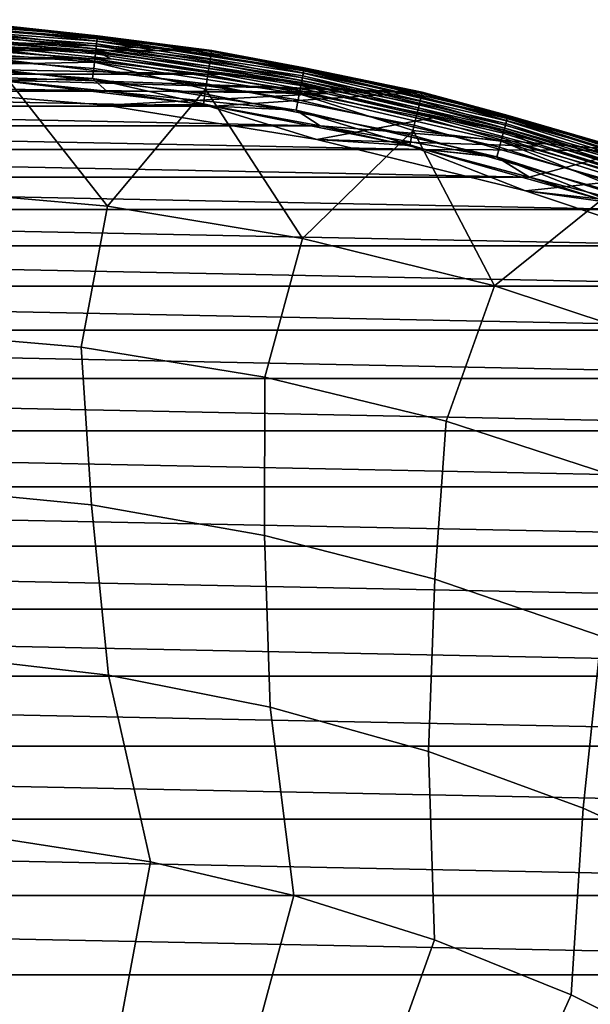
# Model space of a CAD drawing. Header units: metres. Extents: x -25 to 167, y -25 to 25.
# Tile 21 of 135: x 2.15 to 7.37, y 15.97 to 24.97. Entities that reach past the tile are written whole.
import ezdxf

# ---------------------------------------------------------------- set-up
doc = ezdxf.new("R2010")
doc.units = ezdxf.units.M
doc.layers.add('solid_12_061_372_XXX', color=7, linetype='CONTINUOUS')

msp = doc.modelspace()

# ---------------------------------------------------------------- linework, layer by layer
at = {"layer": 'solid_12_061_372_XXX'}
for points in [[(2.857409, 24.751234, -99.777946), (0.954337, 24.897343, -99.777946), (0.956109, 24.943584, -99.691429), (2.862716, 24.797205, -99.691429)], [(2.862742, 24.79743, -0.309112), (0.956118, 24.94381, -0.309112), (0.954349, 24.897669, -0.222541), (2.857447, 24.75156, -0.222541)], [(2.860229, 24.775656, 100.05912), (0.955278, 24.921907, 100.05912), (0.956496, 24.95368, 100.100967), (2.863875, 24.807241, 100.100967)], [(2.862716, 24.797205, -99.691429), (0.956109, 24.943584, -99.691429), (0.9572, 24.972054, -99.597542), (2.865984, 24.825508, -99.597542)], [(2.865997, 24.825623, -0.403033), (0.957205, 24.972168, -0.403033), (0.956118, 24.94381, -0.309112), (2.862742, 24.79743, -0.309112)], [(2.863875, 24.807241, 100.100967), (0.956496, 24.95368, 100.100967), (0.957254, 24.973465, 100.149643), (2.866146, 24.82691, 100.149643)], [(2.865984, 24.825508, -99.597542), (0.9572, 24.972054, -99.597542), (1.961477, 24.922934, -99.5)], [(2.865997, 24.825623, -0.403033), (1.961477, 24.922934, -0.5), (0.957205, 24.972168, -0.403033)], [(2.866146, 24.82691, 100.149643), (0.957254, 24.973465, 100.149643), (1.961341, 24.921179, 100.201744)], [(-3.910884, 24.692205), (-1.961494, 24.922932), (3.910884, 24.692205)], [(-1.961494, 24.922932), (1.961494, 24.922932), (3.910884, 24.692205)], [(2.852398, 24.707827, 112.919861), (0.952663, 24.853678, 112.919861), (0.950837, 24.806047, 113.129547), (2.846932, 24.660477, 113.129547)], [(2.849893, 24.686131, 100.006836), (0.951826, 24.831852, 100.006836), (0.953685, 24.880342, 100.027008), (2.855458, 24.734335, 100.027008)], [(2.850267, 24.689365, -99.85376), (0.951951, 24.835108, -99.85376), (0.954337, 24.897343, -99.777946), (2.857409, 24.751234, -99.777946)], [(2.857447, 24.75156, -0.222541), (0.954349, 24.897669, -0.222541), (0.951967, 24.835524, -0.146655), (2.850315, 24.689779, -0.146655)], [(2.852398, 24.707827, 112.919861), (1.952776, 24.812389, 112.706161), (0.952663, 24.853678, 112.919861)], [(2.855458, 24.734335, 100.027008), (0.953685, 24.880342, 100.027008), (0.955278, 24.921907, 100.05912), (2.860229, 24.775656, 100.05912)], [(3.910589, 24.69047, 100.201744), (1.961341, 24.921179, 100.201744), (1.952776, 24.812389, 112.706161), (3.893512, 24.582689, 112.706161)], [(3.904937, 24.654802, 99.190887), (1.958506, 24.885178, 99.190887), (1.954883, 24.839146, 99.277458), (3.897714, 24.609196, 99.277458)], [(3.909377, 24.682833, 99.09697), (1.960733, 24.913469, 99.09697), (1.958506, 24.885178, 99.190887), (3.904937, 24.654802, 99.190887)], [(1.960733, 24.913469, 99.09697), (3.909377, 24.682833, 99.09697), (3.910861, 24.692209, 99), (1.961477, 24.922934, 99)], [(2.866146, 24.82691, 100.149643), (1.961341, 24.921179, 100.201744), (3.910589, 24.69047, 100.201744)], [(1.961477, 24.922934, 99), (3.910861, 24.692209, 99), (3.910884, 24.692205), (1.961494, 24.922932)], [(3.910862, 24.692209, -99.5), (1.961477, 24.922934, -99.5), (1.961477, 24.922934, -0.5), (3.910862, 24.692209, -0.5)], [(2.865997, 24.825623, -0.403033), (3.910862, 24.692209, -0.5), (1.961477, 24.922934, -0.5)], [(2.865984, 24.825508, -99.597542), (1.961477, 24.922934, -99.5), (3.910862, 24.692209, -99.5)], [(2.846932, 24.660477, 113.129547), (0.950837, 24.806047, 113.129547), (0.947882, 24.728949, 113.330261), (2.838083, 24.58383, 113.330261)], [(2.841564, 24.613979, -99.915955), (0.949044, 24.759275, -99.915955), (0.951951, 24.835108, -99.85376), (2.850267, 24.689365, -99.85376)], [(2.850315, 24.689779, -0.146655), (0.951967, 24.835524, -0.146655), (0.949063, 24.759766, -0.084374), (2.84162, 24.614466, -0.084374)], [(2.849893, 24.686131, 100.006836), (0.996529, 24.777945, 100), (0.951826, 24.831852, 100.006836)], [(2.849893, 24.686131, 100.006836), (1.995199, 24.717319, 100), (0.996529, 24.777945, 100)], [(3.887985, 24.547771, 99.353348), (1.950004, 24.777145, 99.353348), (1.944055, 24.701567, 99.415627), (3.876125, 24.472891, 99.415627)], [(3.897714, 24.609196, 99.277458), (1.954883, 24.839146, 99.277458), (1.950004, 24.777145, 99.353348), (3.887985, 24.547771, 99.353348)], [(2.852398, 24.707827, 112.919861), (3.893512, 24.582689, 112.706161), (1.952776, 24.812389, 112.706161)], [(4.740475, 24.443176, 100.027008), (2.855458, 24.734335, 100.027008), (2.860229, 24.775656, 100.05912), (4.748394, 24.484011, 100.05912)], [(4.743713, 24.459877, -99.777946), (2.857409, 24.751234, -99.777946), (2.862716, 24.797205, -99.691429), (4.752524, 24.505306, -99.691429)], [(4.752567, 24.505527, -0.309112), (2.862742, 24.79743, -0.309112), (2.857447, 24.75156, -0.222541), (4.743776, 24.460197, -0.222541)], [(4.748394, 24.484011, 100.05912), (2.860229, 24.775656, 100.05912), (2.863875, 24.807241, 100.100967), (4.754448, 24.515224, 100.100967)], [(4.752524, 24.505306, -99.691429), (2.862716, 24.797205, -99.691429), (2.865984, 24.825508, -99.597542), (4.757948, 24.533276, -99.597542)], [(4.75797, 24.533388, -0.403033), (2.865997, 24.825623, -0.403033), (2.862742, 24.79743, -0.309112), (4.752567, 24.505527, -0.309112)], [(4.754448, 24.515224, 100.100967), (2.863875, 24.807241, 100.100967), (2.866146, 24.82691, 100.149643), (4.758217, 24.534662, 100.149643)], [(4.757948, 24.533276, -99.597542), (2.865984, 24.825508, -99.597542), (3.910862, 24.692209, -99.5)], [(4.75797, 24.533388, -0.403033), (3.910862, 24.692209, -0.5), (2.865997, 24.825623, -0.403033)], [(4.758217, 24.534662, 100.149643), (2.866146, 24.82691, 100.149643), (3.910589, 24.69047, 100.201744)], [(0.988222, 24.479813), (-3.910884, 24.692205), (3.910884, 24.692205), (5.83615, 24.309244)], [(-2.991181, 24.616793, 100), (-1.995192, 24.717319, 100), (2.991188, 24.616793, 100)], [(-1.995192, 24.717319, 100), (1.995199, 24.717319, 100), (2.991188, 24.616793, 100)], [(2.820864, 24.434679, -99.990509), (0.942131, 24.578918, -99.990509), (0.945729, 24.67277, -99.962128), (2.831636, 24.527981, -99.962128)], [(2.831698, 24.528521, -0.038098), (0.945749, 24.673313, -0.038098), (0.942153, 24.579494, -0.009607), (2.820931, 24.435253, -0.009607)], [(2.831636, 24.527981, -99.962128), (0.945729, 24.67277, -99.962128), (0.949044, 24.759275, -99.915955), (2.841564, 24.613979, -99.915955)], [(2.84162, 24.614466, -0.084374), (0.949063, 24.759766, -0.084374), (0.945749, 24.673313, -0.038098), (2.831698, 24.528521, -0.038098)], [(2.838083, 24.58383, 113.330261), (0.947882, 24.728949, 113.330261), (1.9334, 24.5662, 113.5177)], [(3.876125, 24.472891, 99.415627), (1.944055, 24.701567, 99.415627), (1.937267, 24.615316, 99.461899), (3.862591, 24.38744, 99.461899)], [(2.849893, 24.686131, 100.006836), (2.991188, 24.616793, 100), (1.995199, 24.717319, 100)], [(4.717408, 24.324238, -99.915955), (2.841564, 24.613979, -99.915955), (2.850267, 24.689365, -99.85376), (4.731856, 24.398735, -99.85376)], [(4.731935, 24.399145, -0.146655), (2.850315, 24.689779, -0.146655), (2.84162, 24.614466, -0.084374), (4.717501, 24.324718, -0.084374)], [(4.735394, 24.416979, 112.919861), (2.852398, 24.707827, 112.919861), (2.846932, 24.660477, 113.129547), (4.726319, 24.370188, 113.129547)], [(4.731236, 24.395538, 100.006836), (2.849893, 24.686131, 100.006836), (2.855458, 24.734335, 100.027008), (4.740475, 24.443176, 100.027008)], [(4.731236, 24.395538, 100.006836), (2.991188, 24.616793, 100), (2.849893, 24.686131, 100.006836)], [(4.731856, 24.398735, -99.85376), (2.850267, 24.689365, -99.85376), (2.857409, 24.751234, -99.777946), (4.743713, 24.459877, -99.777946)], [(4.743776, 24.460197, -0.222541), (2.857447, 24.75156, -0.222541), (2.850315, 24.689779, -0.146655), (4.731935, 24.399145, -0.146655)], [(4.735394, 24.416979, 112.919861), (3.893512, 24.582689, 112.706161), (2.852398, 24.707827, 112.919861)], [(5.835727, 24.307535, 100.201744), (3.910589, 24.69047, 100.201744), (3.893512, 24.582689, 112.706161), (5.810244, 24.201427, 112.706161)], [(5.833918, 24.300018, 99.09697), (3.909377, 24.682833, 99.09697), (3.904937, 24.654802, 99.190887), (5.827293, 24.272421, 99.190887)], [(3.909377, 24.682833, 99.09697), (5.833918, 24.300018, 99.09697), (5.836133, 24.309248, 99), (3.910861, 24.692209, 99)], [(4.758217, 24.534662, 100.149643), (3.910589, 24.69047, 100.201744), (5.835727, 24.307535, 100.201744)], [(3.910861, 24.692209, 99), (5.836133, 24.309248, 99), (5.83615, 24.309244), (3.910884, 24.692205)], [(5.836134, 24.309248, -99.5), (3.910862, 24.692209, -99.5), (3.910862, 24.692209, -0.5), (5.836134, 24.309248, -0.5)], [(4.75797, 24.533388, -0.403033), (5.836134, 24.309248, -0.5), (3.910862, 24.692209, -0.5)], [(4.757948, 24.533276, -99.597542), (3.910862, 24.692209, -99.5), (5.836134, 24.309248, -99.5)], [(-3.979664, 24.476789, 100), (-2.991181, 24.616793, 100), (3.979671, 24.476788, 100)], [(-2.991181, 24.616793, 100), (2.991188, 24.616793, 100), (3.979671, 24.476788, 100)], [(3.862591, 24.38744, 99.461899), (1.937267, 24.615316, 99.461899), (1.929901, 24.521719, 99.490395), (3.847904, 24.294708, 99.490395)], [(2.838083, 24.58383, 113.330261), (1.9334, 24.5662, 113.5177), (2.956972, 23.269619, 115.189415), (3.85488, 24.338778, 113.5177)], [(4.700925, 24.23925, -99.962128), (2.831636, 24.527981, -99.962128), (2.841564, 24.613979, -99.915955), (4.717408, 24.324238, -99.915955)], [(4.717501, 24.324718, -0.084374), (2.84162, 24.614466, -0.084374), (2.831698, 24.528521, -0.038098), (4.701029, 24.239784, -0.038098)], [(4.726319, 24.370188, 113.129547), (2.846932, 24.660477, 113.129547), (2.838083, 24.58383, 113.330261), (4.711629, 24.294441, 113.330261)], [(4.711629, 24.294441, 113.330261), (2.838083, 24.58383, 113.330261), (3.85488, 24.338778, 113.5177)], [(4.731236, 24.395538, 100.006836), (3.979671, 24.476788, 100), (2.991188, 24.616793, 100)], [(5.816514, 24.227524, 99.277458), (3.897714, 24.609196, 99.277458), (3.887985, 24.547771, 99.353348), (5.801995, 24.167049, 99.353348)], [(4.735394, 24.416979, 112.919861), (5.810244, 24.201427, 112.706161), (3.893512, 24.582689, 112.706161)], [(5.827293, 24.272421, 99.190887), (3.904937, 24.654802, 99.190887), (3.897714, 24.609196, 99.277458), (5.816514, 24.227524, 99.277458)], [(0.942131, 24.578918, -99.990509), (2.820864, 24.434679, -99.990509), (1.972589, 24.42046, -100), (0.988691, 24.479794, -100)], [(2.820931, 24.435253, -0.009607), (0.942153, 24.579494, -0.009607), (1.971658, 24.420534)], [(1.9334, 24.5662, 113.5177), (1.154819, 23.428299, 115.189415), (2.956972, 23.269619, 115.189415)], [(1.929901, 24.521719, 99.490395), (1.923501, 24.424374, 99.5), (3.835152, 24.197968, 99.5), (3.847904, 24.294708, 99.490395)], [(4.683044, 24.147047, -99.990509), (2.820864, 24.434679, -99.990509), (2.831636, 24.527981, -99.962128), (4.700925, 24.23925, -99.962128)], [(4.701029, 24.239784, -0.038098), (2.831698, 24.528521, -0.038098), (2.820931, 24.435253, -0.009607), (4.683154, 24.147615, -0.009607)], [(5.801995, 24.167049, 99.353348), (3.887985, 24.547771, 99.353348), (3.876125, 24.472891, 99.415627), (5.784297, 24.093332, 99.415627)], [(6.60218, 24.024979, -99.777946), (4.743713, 24.459877, -99.777946), (4.752524, 24.505306, -99.691429), (6.614442, 24.069601, -99.691429)], [(6.614502, 24.069818, -0.309112), (4.752567, 24.505527, -0.309112), (4.743776, 24.460197, -0.222541), (6.602267, 24.025295, -0.222541)], [(6.608694, 24.048685, 100.05912), (4.748394, 24.484011, 100.05912), (4.754448, 24.515224, 100.100967), (6.617119, 24.079344, 100.100967)], [(6.614442, 24.069601, -99.691429), (4.752524, 24.505306, -99.691429), (4.757948, 24.533276, -99.597542), (6.621992, 24.097073, -99.597542)], [(6.622022, 24.097183, -0.403033), (4.75797, 24.533388, -0.403033), (4.752567, 24.505527, -0.309112), (6.614502, 24.069818, -0.309112)], [(6.617119, 24.079344, 100.100967), (4.754448, 24.515224, 100.100967), (4.758217, 24.534662, 100.149643), (6.622365, 24.098434, 100.149643)], [(6.621992, 24.097073, -99.597542), (4.757948, 24.533276, -99.597542), (5.836134, 24.309248, -99.5)], [(6.622022, 24.097183, -0.403033), (5.836134, 24.309248, -0.5), (4.75797, 24.533388, -0.403033)], [(6.622365, 24.098434, 100.149643), (4.758217, 24.534662, 100.149643), (5.835727, 24.307535, 100.201744)], [(0.979284, 24.350323, 100), (-3.979664, 24.476789, 100), (3.979671, 24.476788, 100), (4.958879, 24.29723, 100)], [(-2.952756, 24.321198, -100), (-1.972589, 24.42046, -100), (2.952756, 24.321198, -100)], [(-1.972589, 24.42046, -100), (1.972589, 24.42046, -100), (2.952756, 24.321198, -100)], [(2.939226, 24.191996, 99.5), (3.835152, 24.197968, 99.5), (1.923501, 24.424374, 99.5), (0.979215, 24.350328, 99.5)], [(1.971658, 24.420534), (0.988222, 24.479813), (5.83615, 24.309244)], [(2.820931, 24.435253, -0.009607), (1.971658, 24.420534), (2.951368, 24.321365)], [(2.951368, 24.321365), (1.971658, 24.420534), (5.83615, 24.309244)], [(2.820864, 24.434679, -99.990509), (2.952756, 24.321198, -100), (1.972589, 24.42046, -100)], [(4.683044, 24.147047, -99.990509), (2.952756, 24.321198, -100), (2.820864, 24.434679, -99.990509)], [(2.820931, 24.435253, -0.009607), (2.951368, 24.321365), (3.929775, 24.182348)], [(4.683154, 24.147615, -0.009607), (2.820931, 24.435253, -0.009607), (3.929775, 24.182348)], [(5.784297, 24.093332, 99.415627), (3.876125, 24.472891, 99.415627), (3.862591, 24.38744, 99.461899), (5.764101, 24.009207, 99.461899)], [(4.731236, 24.395538, 100.006836), (4.958879, 24.29723, 100), (3.979671, 24.476788, 100)], [(6.590601, 23.982843, 112.919861), (4.735394, 24.416979, 112.919861), (4.726319, 24.370188, 113.129547), (6.577971, 23.936884, 113.129547)], [(6.584814, 23.961784, 100.006836), (4.731236, 24.395538, 100.006836), (4.740475, 24.443176, 100.027008), (6.597672, 24.008575, 100.027008)], [(6.585677, 23.964926, -99.85376), (4.731856, 24.398735, -99.85376), (4.743713, 24.459877, -99.777946), (6.60218, 24.024979, -99.777946)], [(6.602267, 24.025295, -0.222541), (4.743776, 24.460197, -0.222541), (4.731935, 24.399145, -0.146655), (6.585787, 23.965326, -0.146655)], [(6.590601, 23.982843, 112.919861), (5.810244, 24.201427, 112.706161), (4.735394, 24.416979, 112.919861)], [(6.597672, 24.008575, 100.027008), (4.740475, 24.443176, 100.027008), (4.748394, 24.484011, 100.05912), (6.608694, 24.048685, 100.05912)], [(-3.931617, 24.182049, -100), (-2.952756, 24.321198, -100), (3.931616, 24.182049, -100)], [(-2.952756, 24.321198, -100), (2.952756, 24.321198, -100), (3.931616, 24.182049, -100)], [(0.979284, 24.350323, 100), (2.93944, 24.191959, 100), (2.939226, 24.191996, 99.5), (0.979215, 24.350328, 99.5)], [(2.93944, 24.191959, 100), (0.979284, 24.350323, 100), (4.958879, 24.29723, 100)], [(3.929775, 24.182348), (2.951368, 24.321365), (5.83615, 24.309244)], [(4.683044, 24.147047, -99.990509), (3.931616, 24.182049, -100), (2.952756, 24.321198, -100)], [(3.85488, 24.338778, 113.5177), (2.956972, 23.269619, 115.189415), (4.741535, 22.972521, 115.189415)], [(5.764101, 24.009207, 99.461899), (3.862591, 24.38744, 99.461899), (3.847904, 24.294708, 99.490395), (5.742183, 23.917913, 99.490395)], [(4.711629, 24.294441, 113.330261), (3.85488, 24.338778, 113.5177), (4.741535, 22.972521, 115.189415), (5.752594, 23.9613, 113.5177)], [(6.542629, 23.808275, -99.962128), (4.700925, 24.23925, -99.962128), (4.717408, 24.324238, -99.915955), (6.565568, 23.89175, -99.915955)], [(6.565698, 23.892223, -0.084374), (4.717501, 24.324718, -0.084374), (4.701029, 24.239784, -0.038098), (6.542773, 23.8088, -0.038098)], [(6.577971, 23.936884, 113.129547), (4.726319, 24.370188, 113.129547), (4.711629, 24.294441, 113.330261), (6.557526, 23.862486, 113.330261)], [(6.565568, 23.89175, -99.915955), (4.717408, 24.324238, -99.915955), (4.731856, 24.398735, -99.85376), (6.585677, 23.964926, -99.85376)], [(6.585787, 23.965326, -0.146655), (4.731935, 24.399145, -0.146655), (4.717501, 24.324718, -0.084374), (6.565698, 23.892223, -0.084374)], [(6.584814, 23.961784, 100.006836), (4.958879, 24.29723, 100), (4.731236, 24.395538, 100.006836)], [(4.872964, 23.877981, 100), (2.93944, 24.191959, 100), (4.958879, 24.29723, 100), (5.933995, 24.077309, 100)], [(3.847904, 24.294708, 99.490395), (3.835152, 24.197968, 99.5), (5.723153, 23.822165, 99.5), (5.742183, 23.917913, 99.490395)], [(4.902173, 24.004269), (3.929775, 24.182348), (5.83615, 24.309244), (7.725421, 23.776413)], [(6.517741, 23.717712, -99.990509), (4.683044, 24.147047, -99.990509), (4.700925, 24.23925, -99.962128), (6.542629, 23.808275, -99.962128)], [(6.542773, 23.8088, -0.038098), (4.701029, 24.239784, -0.038098), (4.683154, 24.147615, -0.009607), (6.517894, 23.718269, -0.009607)], [(6.557526, 23.862486, 113.330261), (4.711629, 24.294441, 113.330261), (5.752594, 23.9613, 113.5177)], [(6.584814, 23.961784, 100.006836), (5.933995, 24.077309, 100), (4.958879, 24.29723, 100)], [(7.699453, 23.69648, 99.277458), (5.816514, 24.227524, 99.277458), (5.801995, 24.167049, 99.353348), (7.680235, 23.637331, 99.353348)], [(7.724886, 23.774736, 100.201744), (5.835727, 24.307535, 100.201744), (5.810244, 24.201427, 112.706161), (7.691155, 23.670956, 112.706161)], [(7.713722, 23.740395, 99.190887), (5.827293, 24.272421, 99.190887), (5.816514, 24.227524, 99.277458), (7.699453, 23.69648, 99.277458)], [(7.722491, 23.767385, 99.09697), (5.833918, 24.300018, 99.09697), (5.827293, 24.272421, 99.190887), (7.713722, 23.740395, 99.190887)], [(5.833918, 24.300018, 99.09697), (7.722491, 23.767385, 99.09697), (7.725425, 23.776413, 99), (5.836133, 24.309248, 99)], [(6.622365, 24.098434, 100.149643), (5.835727, 24.307535, 100.201744), (7.724886, 23.774736, 100.201744)], [(5.836133, 24.309248, 99), (7.725425, 23.776413, 99), (7.725421, 23.776413), (5.83615, 24.309244)], [(7.725425, 23.776413, -99.5), (5.836134, 24.309248, -99.5), (5.836134, 24.309248, -0.5), (7.725425, 23.776413, -0.5)], [(6.622022, 24.097183, -0.403033), (7.725425, 23.776413, -0.5), (5.836134, 24.309248, -0.5)], [(6.621992, 24.097073, -99.597542), (5.836134, 24.309248, -99.5), (7.725425, 23.776413, -99.5)], [(-4.90446, 24.003801, -100), (-3.931617, 24.182049, -100), (4.90446, 24.003801, -100)], [(-3.931617, 24.182049, -100), (3.931616, 24.182049, -100), (4.90446, 24.003801, -100)], [(2.939226, 24.191996, 99.5), (4.872745, 23.878017, 99.5), (3.835152, 24.197968, 99.5)], [(4.872964, 23.877981, 100), (4.872745, 23.878017, 99.5), (2.939226, 24.191996, 99.5), (2.93944, 24.191959, 100)], [(4.872745, 23.878017, 99.5), (5.723153, 23.822165, 99.5), (3.835152, 24.197968, 99.5)], [(4.683154, 24.147615, -0.009607), (3.929775, 24.182348), (4.902173, 24.004269)], [(4.683044, 24.147047, -99.990509), (4.90446, 24.003801, -100), (3.931616, 24.182049, -100)], [(6.517741, 23.717712, -99.990509), (4.90446, 24.003801, -100), (4.683044, 24.147047, -99.990509)], [(4.683154, 24.147615, -0.009607), (4.902173, 24.004269), (5.863843, 23.787914)], [(6.517894, 23.718269, -0.009607), (4.683154, 24.147615, -0.009607), (5.863843, 23.787914)], [(7.680235, 23.637331, 99.353348), (5.801995, 24.167049, 99.353348), (5.784297, 24.093332, 99.415627), (7.656807, 23.565229, 99.415627)], [(6.590601, 23.982843, 112.919861), (7.691155, 23.670956, 112.706161), (5.810244, 24.201427, 112.706161)], [(4.872964, 23.877981, 100), (5.933995, 24.077309, 100), (6.901101, 23.818144, 100)], [(7.656807, 23.565229, 99.415627), (5.784297, 24.093332, 99.415627), (5.764101, 24.009207, 99.461899), (7.630072, 23.482948, 99.461899)], [(6.584814, 23.961784, 100.006836), (6.901101, 23.818144, 100), (5.933995, 24.077309, 100)], [(8.416152, 23.433083, 100.027008), (6.597672, 24.008575, 100.027008), (6.608694, 24.048685, 100.05912), (8.430212, 23.472231, 100.05912)], [(8.421902, 23.449093, -99.777946), (6.60218, 24.024979, -99.777946), (6.614442, 24.069601, -99.691429), (8.437544, 23.492645, -99.691429)], [(8.43762, 23.492857, -0.309112), (6.614502, 24.069818, -0.309112), (6.602267, 24.025295, -0.222541), (8.422012, 23.449402, -0.222541)], [(8.430212, 23.472231, 100.05912), (6.608694, 24.048685, 100.05912), (6.617119, 24.079344, 100.100967), (8.440959, 23.502153, 100.100967)], [(8.437544, 23.492645, -99.691429), (6.614442, 24.069601, -99.691429), (6.621992, 24.097073, -99.597542), (8.447174, 23.519459, -99.597542)], [(8.447213, 23.519567, -0.403033), (6.622022, 24.097183, -0.403033), (6.614502, 24.069818, -0.309112), (8.43762, 23.492857, -0.309112)], [(8.440959, 23.502153, 100.100967), (6.617119, 24.079344, 100.100967), (6.622365, 24.098434, 100.149643), (8.447652, 23.520786, 100.149643)], [(8.447174, 23.519459, -99.597542), (6.621992, 24.097073, -99.597542), (7.725425, 23.776413, -99.5)], [(8.447213, 23.519567, -0.403033), (7.725425, 23.776413, -0.5), (6.622022, 24.097183, -0.403033)], [(8.447652, 23.520786, 100.149643), (6.622365, 24.098434, 100.149643), (7.724886, 23.774736, 100.201744)], [(-5.866562, 23.787245, -100), (-4.90446, 24.003801, -100), (5.866562, 23.787245, -100)], [(-4.90446, 24.003801, -100), (4.90446, 24.003801, -100), (5.866562, 23.787245, -100)], [(5.752594, 23.9613, 113.5177), (4.741535, 22.972521, 115.189415), (6.497894, 22.538771, 115.189415)], [(5.863843, 23.787914), (4.902173, 24.004269), (7.725421, 23.776413)], [(6.517741, 23.717712, -99.990509), (5.866562, 23.787245, -100), (4.90446, 24.003801, -100)], [(7.630072, 23.482948, 99.461899), (5.764101, 24.009207, 99.461899), (5.742183, 23.917913, 99.490395), (7.601059, 23.393656, 99.490395)], [(6.557526, 23.862486, 113.330261), (5.752594, 23.9613, 113.5177), (6.497894, 22.538771, 115.189415), (7.614842, 23.436092, 113.5177)], [(8.375199, 23.319059, -99.915955), (6.565568, 23.89175, -99.915955), (6.585677, 23.964926, -99.85376), (8.40085, 23.390478, -99.85376)], [(8.40099, 23.390871, -0.146655), (6.585787, 23.965326, -0.146655), (6.565698, 23.892223, -0.084374), (8.375364, 23.319519, -0.084374)], [(8.407131, 23.407969, 112.919861), (6.590601, 23.982843, 112.919861), (6.577971, 23.936884, 113.129547), (8.391021, 23.36311, 113.129547)], [(8.39975, 23.387413, 100.006836), (6.584814, 23.961784, 100.006836), (6.597672, 24.008575, 100.027008), (8.416152, 23.433083, 100.027008)], [(8.39975, 23.387413, 100.006836), (6.901101, 23.818144, 100), (6.584814, 23.961784, 100.006836)], [(8.40085, 23.390478, -99.85376), (6.585677, 23.964926, -99.85376), (6.60218, 24.024979, -99.777946), (8.421902, 23.449093, -99.777946)], [(8.422012, 23.449402, -0.222541), (6.602267, 24.025295, -0.222541), (6.585787, 23.965326, -0.146655), (8.40099, 23.390871, -0.146655)], [(8.407131, 23.407969, 112.919861), (7.691155, 23.670956, 112.706161), (6.590601, 23.982843, 112.919861)], [(4.872745, 23.878017, 99.5), (6.781241, 23.407309, 99.5), (5.723153, 23.822165, 99.5)], [(4.872964, 23.877981, 100), (6.781271, 23.407312, 100), (6.781241, 23.407309, 99.5), (4.872745, 23.878017, 99.5)], [(6.781271, 23.407312, 100), (4.872964, 23.877981, 100), (6.901101, 23.818144, 100), (7.855518, 23.520983, 100)], [(5.742183, 23.917913, 99.490395), (5.723153, 23.822165, 99.5), (7.575758, 23.299309, 99.5), (7.601059, 23.393656, 99.490395)], [(8.345937, 23.237583, -99.962128), (6.542629, 23.808275, -99.962128), (6.565568, 23.89175, -99.915955), (8.375199, 23.319059, -99.915955)], [(8.375364, 23.319519, -0.084374), (6.565698, 23.892223, -0.084374), (6.542773, 23.8088, -0.038098), (8.346121, 23.238096, -0.038098)], [(8.391021, 23.36311, 113.129547), (6.577971, 23.936884, 113.129547), (6.557526, 23.862486, 113.330261), (8.364941, 23.290495, 113.330261)], [(8.364941, 23.290495, 113.330261), (6.557526, 23.862486, 113.330261), (7.614842, 23.436092, 113.5177)], [(-6.817706, 23.532104, -100), (-5.866562, 23.787245, -100), (6.817706, 23.532104, -100)], [(-5.866562, 23.787245, -100), (5.866562, 23.787245, -100), (6.817706, 23.532104, -100)], [(6.781241, 23.407309, 99.5), (7.575758, 23.299309, 99.5), (5.723153, 23.822165, 99.5)], [(6.81457, 23.533012), (5.863843, 23.787914), (7.725421, 23.776413)], [(6.517894, 23.718269, -0.009607), (5.863843, 23.787914), (6.81457, 23.533012)], [(6.517741, 23.717712, -99.990509), (6.817706, 23.532104, -100), (5.866562, 23.787245, -100)], [(8.31419, 23.149191, -99.990509), (6.517741, 23.717712, -99.990509), (6.542629, 23.808275, -99.962128), (8.345937, 23.237583, -99.962128)], [(8.346121, 23.238096, -0.038098), (6.542773, 23.8088, -0.038098), (6.517894, 23.718269, -0.009607), (8.314385, 23.149734, -0.009607)], [(7.757788, 23.238894), (6.81457, 23.533012), (7.725421, 23.776413), (9.567097, 23.096985)], [(8.39975, 23.387413, 100.006836), (7.855518, 23.520983, 100), (6.901101, 23.818144, 100)], [(8.31419, 23.149191, -99.990509), (6.817706, 23.532104, -100), (6.517741, 23.717712, -99.990509)], [(6.517894, 23.718269, -0.009607), (6.81457, 23.533012), (7.757788, 23.238894)], [(8.314385, 23.149734, -0.009607), (6.517894, 23.718269, -0.009607), (7.757788, 23.238894)], [(-7.76133, 23.237709, -100), (-6.817706, 23.532104, -100), (7.76133, 23.237709, -100)], [(-6.817706, 23.532104, -100), (6.817706, 23.532104, -100), (7.76133, 23.237709, -100)], [(6.781271, 23.407312, 100), (7.855518, 23.520983, 100), (8.793297, 23.186825, 100)], [(8.31419, 23.149191, -99.990509), (7.76133, 23.237709, -100), (6.817706, 23.532104, -100)], [(2.956972, 23.269619, 115.189415), (1.154819, 23.428299, 115.189415), (1.01734, 22.123838, 116.787193), (2.715914, 21.980059, 116.787193)], [(7.614842, 23.436092, 113.5177), (6.497894, 22.538771, 115.189415), (8.215601, 21.970953, 115.189415)], [(6.781271, 23.407312, 100), (8.640463, 22.787071, 100), (8.640592, 22.787025, 99.5), (6.781241, 23.407309, 99.5)], [(6.781241, 23.407309, 99.5), (8.640592, 22.787025, 99.5), (7.575758, 23.299309, 99.5)], [(8.640463, 22.787071, 100), (6.781271, 23.407312, 100), (8.793297, 23.186825, 100), (9.719328, 22.813776, 100)], [(-8.693059, 22.905577, -100), (-7.76133, 23.237709, -100), (8.693059, 22.905577, -100)], [(-7.76133, 23.237709, -100), (7.76133, 23.237709, -100), (8.693059, 22.905577, -100)], [(4.741535, 22.972521, 115.189415), (2.956972, 23.269619, 115.189415), (2.715914, 21.980059, 116.787193), (4.398399, 21.706064, 116.787193)], [(6.497894, 22.538771, 115.189415), (4.741535, 22.972521, 115.189415), (4.398399, 21.706064, 116.787193), (6.054827, 21.30348, 116.787193)], [(-9.608358, 22.537264, -100), (-8.693059, 22.905577, -100), (9.608358, 22.537264, -100)], [(-8.693059, 22.905577, -100), (8.693059, 22.905577, -100), (9.608358, 22.537264, -100)], [(-10.505965, 22.13295, -100), (-9.608358, 22.537264, -100), (10.505964, 22.13295, -100)], [(-9.608358, 22.537264, -100), (9.608358, 22.537264, -100), (10.505964, 22.13295, -100)], [(8.215601, 21.970953, 115.189415), (6.497894, 22.538771, 115.189415), (6.054827, 21.30348, 116.787193), (7.675384, 20.774689, 116.787193)], [(-11.389866, 21.691034, -100), (-10.505965, 22.13295, -100), (11.389865, 21.691034, -100)], [(-10.505965, 22.13295, -100), (10.505964, 22.13295, -100), (11.389865, 21.691034, -100)], [(1.01734, 22.123838, 116.787193), (1.210282, 20.693714, 118.289413), (2.810485, 20.537668, 118.289413), (2.715914, 21.980059, 116.787193)], [(2.715914, 21.980059, 116.787193), (2.810485, 20.537668, 118.289413), (4.39378, 20.258068, 118.289413), (4.398399, 21.706064, 116.787193)], [(4.398399, 21.706064, 116.787193), (4.39378, 20.258068, 118.289413), (5.950643, 19.856598, 118.289413), (6.054827, 21.30348, 116.787193)], [(-12.256263, 21.213615, -100), (-11.389866, 21.691034, -100), (12.256263, 21.213615, -100)], [(-11.389866, 21.691034, -100), (11.389865, 21.691034, -100), (12.256263, 21.213615, -100)], [(6.054827, 21.30348, 116.787193), (5.950643, 19.856598, 118.289413), (7.471706, 19.335672, 118.289413), (7.675384, 20.774689, 116.787193)], [(-13.100945, 20.702972, -100), (-12.256263, 21.213615, -100), (13.100945, 20.702972, -100)], [(-12.256263, 21.213615, -100), (12.256263, 21.213615, -100), (13.100945, 20.702972, -100)], [(-13.921902, 20.159983, -100), (-13.100945, 20.702972, -100), (13.921902, 20.159983, -100)], [(-13.100945, 20.702972, -100), (13.100945, 20.702972, -100), (13.921902, 20.159983, -100)], [(1.210282, 20.693714, 118.289413), (1.4699, 19.15296, 119.68869), (2.966335, 18.978865, 119.68869), (2.810485, 20.537668, 118.289413)], [(2.810485, 20.537668, 118.289413), (2.966335, 18.978865, 119.68869), (4.444525, 18.688034, 119.68869), (4.39378, 20.258068, 118.289413)], [(4.39378, 20.258068, 118.289413), (4.444525, 18.688034, 119.68869), (5.895378, 18.282259, 119.68869), (5.950643, 19.856598, 118.289413)], [(-14.723197, 19.582083, -100), (-13.921902, 20.159983, -100), (14.723197, 19.582083, -100)], [(-13.921902, 20.159983, -100), (13.921902, 20.159983, -100), (14.723197, 19.582083, -100)], [(5.950643, 19.856598, 118.289413), (5.895378, 18.282259, 119.68869), (7.309968, 17.76403, 119.68869), (7.471706, 19.335672, 118.289413)], [(-15.501781, 18.971737, -100), (-14.723197, 19.582083, -100), (15.501781, 18.971737, -100)], [(-14.723197, 19.582083, -100), (14.723197, 19.582083, -100), (15.501781, 18.971737, -100)], [(7.471706, 19.335672, 118.289413), (7.309968, 17.76403, 119.68869), (8.679598, 17.136541, 119.68869), (8.947822, 18.698425, 118.289413)], [(3.351047, 17.273228, 120.97818), (2.966335, 18.978865, 119.68869), (1.4699, 19.15296, 119.68869), (2.018915, 17.479069, 120.97818)], [(-16.25386, 18.331896, -100), (-15.501781, 18.971737, -100), (16.25386, 18.331896, -100)], [(-15.501781, 18.971737, -100), (15.501781, 18.971737, -100), (16.25386, 18.331896, -100)], [(4.663512, 16.966011, 120.97818), (4.444525, 18.688034, 119.68869), (2.966335, 18.978865, 119.68869), (3.351047, 17.273228, 120.97818)], [(5.948608, 16.559225, 120.97818), (5.895378, 18.282259, 119.68869), (4.444525, 18.688034, 119.68869), (4.663512, 16.966011, 120.97818)], [(-16.976994, 17.664305, -100), (-16.25386, 18.331896, -100), (16.976994, 17.664305, -100)], [(-16.25386, 18.331896, -100), (16.25386, 18.331896, -100), (16.976994, 17.664305, -100)], [(7.198793, 16.055256, 120.97818), (7.309968, 17.76403, 119.68869), (5.895378, 18.282259, 119.68869), (5.948608, 16.559225, 120.97818)], [(8.40673, 15.457063, 120.97818), (8.679598, 17.136541, 119.68869), (7.309968, 17.76403, 119.68869), (7.198793, 16.055256, 120.97818)], [(-17.674871, 16.965588, -100), (-16.976994, 17.664305, -100), (17.67487, 16.965588, -100)], [(-16.976994, 17.664305, -100), (16.976994, 17.664305, -100), (17.67487, 16.965588, -100)], [(2.018915, 17.479069, 120.97818), (1.843789, 15.787692, 122.151543), (3.040955, 15.60139, 122.151543), (3.351047, 17.273228, 120.97818)], [(3.351047, 17.273228, 120.97818), (3.040955, 15.60139, 122.151543), (4.220453, 15.324443, 122.151543), (4.663512, 16.966011, 120.97818)], [(-18.345339, 16.238237, -100), (-17.674871, 16.965588, -100), (18.345339, 16.238239, -100)], [(-17.674871, 16.965588, -100), (17.67487, 16.965588, -100), (18.345339, 16.238239, -100)], [(4.663512, 16.966011, 120.97818), (4.220453, 15.324443, 122.151543), (5.37543, 14.95846, 122.151543), (5.948608, 16.559225, 120.97818)], [(7.198793, 16.055256, 120.97818), (5.948608, 16.559225, 120.97818), (5.37543, 14.95846, 122.151543), (6.499176, 14.505568, 122.151543)], [(-18.345339, 16.238237, -100), (18.985172, 15.485756, -100), (19.591871, 14.710722, -100), (-18.985172, 15.485756, -100)], [(-18.345339, 16.238237, -100), (18.345339, 16.238239, -100), (18.985172, 15.485756, -100)], [(8.40673, 15.457063, 120.97818), (7.198793, 16.055256, 120.97818), (6.499176, 14.505568, 122.151543), (7.58516, 13.968397, 122.151543)]]:
    msp.add_3dface(points, dxfattribs=at)

doc.saveas('drawing.dxf')
